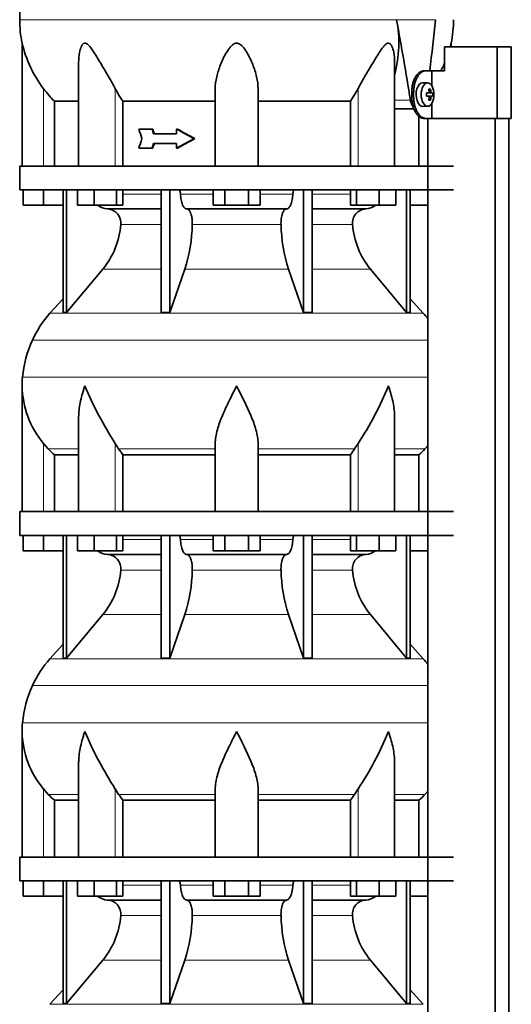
# Model space of a CAD drawing. Header units: millimetres. Extents: x 148 to 904, y -2845 to 2089.
# Tile 22 of 24: x 164 to 370, y 1138 to 1552. Entities that reach past the tile are written whole.
import ezdxf

# ---------------------------------------------------------------- set-up
doc = ezdxf.new("R2010")
doc.units = ezdxf.units.MM
for name, color, linetype in [('M5X8_UNI7687', 7, 'Continuous'), ('MID_134-13', 7, 'Continuous'), ('VSI134_DIFFUSORE', 7, 'Continuous'), ('VSI134_TERMINALE', 7, 'Continuous'), ('VSI134_TESTATA', 7, 'Continuous')]:
    doc.layers.add(name, color=color, linetype=linetype)

# ---------------------------------------------------------------- blocks, each defined once
blk = doc.blocks.new('SE')
at = {"layer": 'M5X8_UNI7687', "color": 7, "linetype": 'Continuous', "lineweight": 35}
for p, q in [((334.83, 1525.11), (332.74, 1525.18)), ((334.35, 1520.81), (335.15, 1520.9)), ((336.89, 1520.88), (334.67, 1520.72)), ((336, 1522.52), (335.33, 1521.98)), ((335.15, 1519.47), (334.35, 1519.56)), ((336.89, 1519.49), (334.67, 1519.65)), ((336, 1517.85), (335.33, 1518.39)), ((332.74, 1515.19), (334.83, 1515.25))]:
    blk.add_line(p, q, dxfattribs=at)
at = {"layer": 'M5X8_UNI7687', "color": 4, "linetype": 'Continuous', "lineweight": 9}
for p, q in [((334.35, 1520.81), (335.13, 1520.89)), ((336.45, 1520.89), (334.67, 1520.72)), ((335.39, 1521.32), (336.18, 1521.39)), ((335.13, 1519.47), (334.35, 1519.56)), ((334.67, 1519.65), (336.45, 1519.47)), ((336.18, 1518.98), (335.39, 1519.05))]:
    blk.add_line(p, q, dxfattribs=at)
at = {"layer": 'M5X8_UNI7687', "color": 7, "linetype": 'Continuous', "lineweight": 35}
blk.add_arc((327.65, 1520.18), 9.27, 355.7167, 4.2833, dxfattribs=at)
for centre, major_axis, ratio, start_param, end_param in [((332.69, 1520.18), (0, 5), 0.544639, 0, 3.159643), ((327.5, 1520.03), (9.97, 0.73), 0.047468, 0.695348, 0.809907), ((331.01, 1520.18), (0, -9.26), 0.361923, 1.49595, 1.645642), ((334.67, 1521.22), (-0.975, -0.099), 0.510424, 1.182652, 1.511361), ((329.34, 1517.12), (7.92, 4.79), 0.318449, 0.410036, 0.559729), ((327.58, 1520.18), (0, 10), 0.788011, 4.833518, 4.948078), ((327.41, 1520.18), (0, 10), 0.882948, 4.833518, 4.948078), ((327.5, 1520.03), (9.97, 0.73), 0.047468, 0.33853, 0.453089), ((334.67, 1519.15), (-0.975, 0.099), 0.510424, 4.771824, 5.100533), ((327.5, 1520.34), (9.97, -0.73), 0.047468, -0.809907, -0.695348), ((327.58, 1520.18), (0, -10), 0.788011, 1.335108, 1.449667), ((329.34, 1523.25), (7.92, -4.79), 0.318449, -0.559729, -0.410036), ((327.41, 1520.18), (0, -10), 0.882948, 1.335108, 1.449667), ((327.5, 1520.34), (9.97, -0.73), 0.047468, -0.453089, -0.33853)]:
    blk.add_ellipse(centre, major_axis=major_axis, ratio=ratio, start_param=start_param, end_param=end_param, dxfattribs=at)
blk.add_ellipse((334.78, 1520.18), major_axis=(0, -4.93), ratio=0.544639, dxfattribs=at)
for points in [[(335.13, 1520.89), (335.14, 1520.89), (335.17, 1520.9), (335.2, 1520.9), (335.22, 1520.92), (335.25, 1520.93), (335.28, 1520.95), (335.3, 1520.98), (335.32, 1521.01), (335.34, 1521.04), (335.36, 1521.08), (335.38, 1521.12), (335.39, 1521.16), (335.4, 1521.2), (335.4, 1521.25), (335.41, 1521.29), (335.41, 1521.34), (335.41, 1521.37), (335.4, 1521.39)], [(336.18, 1521.39), (336.18, 1521.37), (336.18, 1521.34), (336.19, 1521.29), (336.2, 1521.25), (336.21, 1521.2), (336.23, 1521.16), (336.24, 1521.12), (336.26, 1521.08), (336.28, 1521.04), (336.3, 1521.01), (336.32, 1520.98), (336.34, 1520.95), (336.36, 1520.93), (336.38, 1520.92), (336.4, 1520.9), (336.43, 1520.9), (336.44, 1520.89), (336.45, 1520.89)], [(335.4, 1518.98), (335.41, 1518.99), (335.41, 1519.03), (335.41, 1519.08), (335.4, 1519.12), (335.4, 1519.16), (335.39, 1519.21), (335.38, 1519.25), (335.36, 1519.29), (335.34, 1519.33), (335.32, 1519.36), (335.3, 1519.39), (335.28, 1519.42), (335.25, 1519.44), (335.22, 1519.45), (335.2, 1519.46), (335.17, 1519.47), (335.14, 1519.47), (335.13, 1519.47)], [(336.45, 1519.47), (336.44, 1519.47), (336.43, 1519.47), (336.4, 1519.46), (336.38, 1519.45), (336.36, 1519.44), (336.34, 1519.42), (336.32, 1519.39), (336.3, 1519.36), (336.28, 1519.33), (336.26, 1519.29), (336.24, 1519.25), (336.23, 1519.21), (336.21, 1519.16), (336.2, 1519.12), (336.19, 1519.08), (336.18, 1519.03), (336.18, 1518.99), (336.18, 1518.98)]]:
    blk.add_open_spline(points, degree=3, dxfattribs=at)
at = {"layer": 'MID_134-13', "color": 7, "linetype": 'Continuous', "lineweight": 35}
for p, q in [((334.88, 1510.18), (334.88, 1490.18)), ((334.95, 1510.18), (334.95, -391.32)), ((363.09, -391.32), (363.09, 1510.18)), ((368.89, -391.32), (368.89, 1510.18)), ((334.88, 1480.18), (334.88, 1345.18)), ((334.88, 1335.18), (334.88, 1200.18)), ((334.88, 1190.18), (334.88, 1055.18))]:
    blk.add_line(p, q, dxfattribs=at)
at = {"layer": 'VSI134_DIFFUSORE', "color": 7, "linetype": 'Continuous', "lineweight": 35}
for p, q in [((163.69, 1490.18), (345.69, 1490.18)), ((163.69, 1490.18), (163.69, 1480.18)), ((163.69, 1480.18), (345.69, 1480.18)), ((165.19, 1473.78), (165.19, 1480.18)), ((165.19, 1473.78), (165.19, 1480.18)), ((173.69, 1473.78), (173.69, 1480.18)), ((181.86, 1480.18), (181.86, 1428.73)), ((183.39, 1480.18), (183.39, 1428.73)), ((187.93, 1473.78), (187.93, 1480.18)), ((194.87, 1473.78), (194.87, 1480.18)), ((204.35, 1473.78), (204.35, 1480.18)), ((206.89, 1473.78), (206.89, 1480.18)), ((222.99, 1480.18), (222.99, 1428.73)), ((226.69, 1480.18), (226.69, 1428.73)), ((244.87, 1473.78), (244.87, 1480.18)), ((249.78, 1473.78), (249.78, 1480.18)), ((259.6, 1473.78), (259.6, 1480.18)), ((264.5, 1473.78), (264.5, 1480.18)), ((282.69, 1480.18), (282.69, 1428.73)), ((286.39, 1480.18), (286.39, 1428.73)), ((302.48, 1473.78), (302.48, 1480.18)), ((305.03, 1473.78), (305.03, 1480.18)), ((314.51, 1473.78), (314.51, 1480.18)), ((321.45, 1473.78), (321.45, 1480.18)), ((325.99, 1480.18), (325.99, 1428.73)), ((327.52, 1480.18), (327.52, 1428.73)), ((173.69, 1473.78), (165.19, 1473.78)), ((181.86, 1473.78), (173.69, 1473.78)), ((194.87, 1473.78), (187.93, 1473.78)), ((204.35, 1473.78), (194.87, 1473.78)), ((200.52, 1472.18), (222.99, 1472.18)), ((206.89, 1473.78), (204.35, 1473.78)), ((233.78, 1472.18), (275.6, 1472.18)), ((249.78, 1473.78), (244.87, 1473.78)), ((259.6, 1473.78), (249.78, 1473.78)), ((264.5, 1473.78), (259.6, 1473.78)), ((286.39, 1472.18), (308.86, 1472.18)), ((305.03, 1473.78), (302.48, 1473.78)), ((314.51, 1473.78), (305.03, 1473.78)), ((321.45, 1473.78), (314.51, 1473.78)), ((334.88, 1473.78), (327.52, 1473.78)), ((183.39, 1428.73), (198.55, 1446.94)), ((226.69, 1428.73), (232.97, 1446.94)), ((276.41, 1446.94), (282.69, 1428.73)), ((310.83, 1446.94), (325.99, 1428.73)), ((181.86, 1434.5), (176.39, 1428.43)), ((332.99, 1428.43), (327.52, 1434.5)), ((181.86, 1428.73), (183.39, 1428.73)), ((222.99, 1428.73), (226.69, 1428.73)), ((282.69, 1428.73), (286.39, 1428.73)), ((325.99, 1428.73), (327.52, 1428.73)), ((164.69, 1397.92), (164.69, 1345.18)), ((188.41, 1384.54), (188.41, 1345.18)), ((320.97, 1345.18), (320.97, 1384.54)), ((175.7, 1371.48), (173.69, 1373.78)), ((205.2, 1371.48), (203.78, 1373.78)), ((245.69, 1345.18), (245.69, 1373.78)), ((263.69, 1345.18), (263.69, 1373.78)), ((305.6, 1373.78), (304.18, 1371.48)), ((334.88, 1372.86), (333.68, 1371.48)), ((178.22, 1369.04), (188.41, 1369.04)), ((178.22, 1345.18), (178.22, 1369.04)), ((206.98, 1369.04), (245.69, 1369.04)), ((206.98, 1345.18), (206.98, 1369.04)), ((263.69, 1369.04), (302.4, 1369.04)), ((302.4, 1369.04), (302.4, 1345.18)), ((320.97, 1369.04), (331.16, 1369.04)), ((331.16, 1369.04), (331.16, 1345.18)), ((163.69, 1345.18), (345.69, 1345.18)), ((163.69, 1345.18), (163.69, 1335.18)), ((163.69, 1335.18), (345.69, 1335.18)), ((165.19, 1328.78), (165.19, 1335.18)), ((165.19, 1328.78), (165.19, 1335.18)), ((173.69, 1328.78), (173.69, 1335.18)), ((181.86, 1335.18), (181.86, 1283.73)), ((183.39, 1335.18), (183.39, 1283.73)), ((187.93, 1328.78), (187.93, 1335.18)), ((194.87, 1328.78), (194.87, 1335.18)), ((204.35, 1328.78), (204.35, 1335.18)), ((206.89, 1328.78), (206.89, 1335.18)), ((222.99, 1335.18), (222.99, 1283.73)), ((226.69, 1335.18), (226.69, 1283.73)), ((244.87, 1328.78), (244.87, 1335.18)), ((249.78, 1328.78), (249.78, 1335.18)), ((259.6, 1328.78), (259.6, 1335.18)), ((264.5, 1328.78), (264.5, 1335.18)), ((282.69, 1335.18), (282.69, 1283.73)), ((286.39, 1335.18), (286.39, 1283.73)), ((302.48, 1328.78), (302.48, 1335.18)), ((305.03, 1328.78), (305.03, 1335.18)), ((314.51, 1328.78), (314.51, 1335.18)), ((321.45, 1328.78), (321.45, 1335.18)), ((325.99, 1335.18), (325.99, 1283.73)), ((327.52, 1335.18), (327.52, 1283.73)), ((173.69, 1328.78), (165.19, 1328.78)), ((181.86, 1328.78), (173.69, 1328.78)), ((194.87, 1328.78), (187.93, 1328.78)), ((204.35, 1328.78), (194.87, 1328.78)), ((200.52, 1327.18), (222.99, 1327.18)), ((206.89, 1328.78), (204.35, 1328.78)), ((233.78, 1327.18), (275.6, 1327.18)), ((249.78, 1328.78), (244.87, 1328.78)), ((259.6, 1328.78), (249.78, 1328.78)), ((264.5, 1328.78), (259.6, 1328.78)), ((286.39, 1327.18), (308.86, 1327.18)), ((305.03, 1328.78), (302.48, 1328.78)), ((314.51, 1328.78), (305.03, 1328.78)), ((321.45, 1328.78), (314.51, 1328.78)), ((334.88, 1328.78), (327.52, 1328.78)), ((183.39, 1283.73), (198.55, 1301.94)), ((226.69, 1283.73), (232.97, 1301.94)), ((276.41, 1301.94), (282.69, 1283.73)), ((310.83, 1301.94), (325.99, 1283.73)), ((181.86, 1289.5), (176.39, 1283.43)), ((332.99, 1283.43), (327.52, 1289.5)), ((181.86, 1283.73), (183.39, 1283.73)), ((222.99, 1283.73), (226.69, 1283.73)), ((282.69, 1283.73), (286.39, 1283.73)), ((325.99, 1283.73), (327.52, 1283.73)), ((164.69, 1252.92), (164.69, 1200.18)), ((188.41, 1239.54), (188.41, 1200.18)), ((320.97, 1200.18), (320.97, 1239.54)), ((175.7, 1226.48), (173.69, 1228.78)), ((205.2, 1226.48), (203.78, 1228.78)), ((245.69, 1200.18), (245.69, 1228.78)), ((263.69, 1200.18), (263.69, 1228.78)), ((305.6, 1228.78), (304.18, 1226.48)), ((334.88, 1227.86), (333.68, 1226.48)), ((178.22, 1224.04), (188.41, 1224.04)), ((178.22, 1200.18), (178.22, 1224.04)), ((206.98, 1224.04), (245.69, 1224.04)), ((206.98, 1200.18), (206.98, 1224.04)), ((263.69, 1224.04), (302.4, 1224.04)), ((302.4, 1224.04), (302.4, 1200.18)), ((320.97, 1224.04), (331.16, 1224.04)), ((331.16, 1224.04), (331.16, 1200.18)), ((163.69, 1200.18), (345.69, 1200.18)), ((163.69, 1200.18), (163.69, 1190.18)), ((163.69, 1190.18), (345.69, 1190.18)), ((165.19, 1183.78), (165.19, 1190.18)), ((165.19, 1183.78), (165.19, 1190.18)), ((173.69, 1183.78), (173.69, 1190.18)), ((181.86, 1190.18), (181.86, 1138.73)), ((183.39, 1190.18), (183.39, 1138.73)), ((187.93, 1183.78), (187.93, 1190.18)), ((194.87, 1183.78), (194.87, 1190.18)), ((204.35, 1183.78), (204.35, 1190.18)), ((206.89, 1183.78), (206.89, 1190.18)), ((222.99, 1190.18), (222.99, 1138.73)), ((226.69, 1190.18), (226.69, 1138.73)), ((244.87, 1183.78), (244.87, 1190.18)), ((249.78, 1183.78), (249.78, 1190.18)), ((259.6, 1183.78), (259.6, 1190.18)), ((264.5, 1183.78), (264.5, 1190.18)), ((282.69, 1190.18), (282.69, 1138.73)), ((286.39, 1190.18), (286.39, 1138.73)), ((302.48, 1183.78), (302.48, 1190.18)), ((305.03, 1183.78), (305.03, 1190.18)), ((314.51, 1183.78), (314.51, 1190.18)), ((321.45, 1183.78), (321.45, 1190.18)), ((325.99, 1190.18), (325.99, 1138.73)), ((327.52, 1190.18), (327.52, 1138.73)), ((173.69, 1183.78), (165.19, 1183.78)), ((181.86, 1183.78), (173.69, 1183.78)), ((194.87, 1183.78), (187.93, 1183.78)), ((204.35, 1183.78), (194.87, 1183.78)), ((200.52, 1182.18), (222.99, 1182.18)), ((206.89, 1183.78), (204.35, 1183.78)), ((233.78, 1182.18), (275.6, 1182.18)), ((249.78, 1183.78), (244.87, 1183.78)), ((259.6, 1183.78), (249.78, 1183.78)), ((264.5, 1183.78), (259.6, 1183.78)), ((286.39, 1182.18), (308.86, 1182.18)), ((305.03, 1183.78), (302.48, 1183.78)), ((314.51, 1183.78), (305.03, 1183.78)), ((321.45, 1183.78), (314.51, 1183.78)), ((334.88, 1183.78), (327.52, 1183.78)), ((183.39, 1138.73), (198.55, 1156.94)), ((226.69, 1138.73), (232.97, 1156.94)), ((276.41, 1156.94), (282.69, 1138.73)), ((310.83, 1156.94), (325.99, 1138.73)), ((181.86, 1144.5), (176.39, 1138.43)), ((332.99, 1138.43), (327.52, 1144.5)), ((181.86, 1138.73), (183.39, 1138.73)), ((222.99, 1138.73), (226.69, 1138.73)), ((282.69, 1138.73), (286.39, 1138.73)), ((325.99, 1138.73), (327.52, 1138.73))]:
    blk.add_line(p, q, dxfattribs=at)
at = {"layer": 'VSI134_DIFFUSORE', "color": 4, "linetype": 'Continuous', "lineweight": 9}
for p, q in [((206.89, 1478.41), (222.99, 1478.41)), ((231.12, 1478.41), (244.87, 1478.41)), ((264.5, 1478.41), (278.26, 1478.41)), ((286.39, 1478.41), (302.48, 1478.41)), ((222.99, 1465.64), (206.06, 1465.64)), ((273.3, 1465.64), (236.08, 1465.64)), ((303.32, 1465.64), (286.39, 1465.64)), ((198.55, 1446.94), (222.99, 1446.94)), ((232.97, 1446.94), (276.41, 1446.94)), ((286.39, 1446.94), (310.83, 1446.94)), ((176.39, 1428.43), (332.99, 1428.43)), ((169.02, 1417.17), (334.88, 1417.17)), ((164.86, 1401.54), (334.88, 1401.54)), ((173.69, 1345.18), (173.69, 1373.78)), ((203.78, 1345.18), (203.78, 1373.78)), ((305.6, 1345.18), (305.6, 1373.78)), ((175.7, 1371.48), (188.41, 1371.48)), ((205.2, 1371.48), (245.69, 1371.48)), ((263.69, 1371.48), (304.18, 1371.48)), ((320.97, 1371.48), (333.68, 1371.48)), ((206.89, 1333.41), (222.99, 1333.41)), ((231.12, 1333.41), (244.87, 1333.41)), ((264.5, 1333.41), (278.26, 1333.41)), ((286.39, 1333.41), (302.48, 1333.41)), ((222.99, 1320.64), (206.06, 1320.64)), ((273.3, 1320.64), (236.08, 1320.64)), ((303.32, 1320.64), (286.39, 1320.64)), ((198.55, 1301.94), (222.99, 1301.94)), ((232.97, 1301.94), (276.41, 1301.94)), ((286.39, 1301.94), (310.83, 1301.94)), ((176.39, 1283.43), (332.99, 1283.43)), ((169.02, 1272.17), (334.88, 1272.17)), ((164.86, 1256.54), (334.88, 1256.54)), ((173.69, 1200.18), (173.69, 1228.78)), ((203.78, 1200.18), (203.78, 1228.78)), ((305.6, 1200.18), (305.6, 1228.78)), ((175.7, 1226.48), (188.41, 1226.48)), ((205.2, 1226.48), (245.69, 1226.48)), ((263.69, 1226.48), (304.18, 1226.48)), ((320.97, 1226.48), (333.68, 1226.48)), ((206.89, 1188.41), (222.99, 1188.41)), ((231.12, 1188.41), (244.87, 1188.41)), ((264.5, 1188.41), (278.26, 1188.41)), ((286.39, 1188.41), (302.48, 1188.41)), ((222.99, 1175.64), (206.06, 1175.64)), ((273.3, 1175.64), (236.08, 1175.64)), ((303.32, 1175.64), (286.39, 1175.64)), ((198.55, 1156.94), (222.99, 1156.94)), ((232.97, 1156.94), (276.41, 1156.94)), ((286.39, 1156.94), (310.83, 1156.94)), ((176.39, 1138.43), (332.99, 1138.43))]:
    blk.add_line(p, q, dxfattribs=at)
at = {"layer": 'VSI134_DIFFUSORE', "color": 7, "linetype": 'Continuous', "lineweight": 35}
for centre, radius, start, end in [((200.75, 1478.86), 6.68, 230.2819, 268.0094), ((200.23, 1466.32), 5.87, 353.3223, 87.2173), ((309.13, 1466.34), 5.85, 92.5772, 186.8833), ((308.62, 1478.87), 6.69, 272.0607, 309.722), ((172.76, 1468.16), 33.4, 320.5472, 355.6594), ((171.12, 1466.84), 64.97, 342.1602, 358.9354), ((339.77, 1467.09), 66.48, 181.2569, 197.6475), ((336.73, 1468.21), 33.51, 184.3996, 219.3938), ((209.09, 1398.98), 44, 138, 155.5912), ((300.29, 1398.98), 44, 38.1684, 42), ((213.64, 1396.92), 49, 155.5912, 174.5826), ((203.19, 1397.91), 38.5, 174.5826, 180.0016), ((203.34, 1398.58), 38.66, 180.9959, 219.9106), ((329.39, 1455.45), 149.83, 202.585, 213.0327), ((192.33, 1448.94), 135.94, 326.4322, 337.9502), ((238.34, 1393.72), 39.91, 213.8601, 218.2043), ((271.07, 1393.7), 39.88, 321.7938, 326.1418), ((200.75, 1333.86), 6.68, 230.2819, 268.0094), ((200.23, 1321.32), 5.87, 353.3223, 87.2173), ((309.13, 1321.34), 5.85, 92.5772, 186.8833), ((308.62, 1333.87), 6.69, 272.0607, 309.722), ((172.76, 1323.16), 33.4, 320.5472, 355.6594), ((171.12, 1321.84), 64.97, 342.1602, 358.9354), ((339.77, 1322.09), 66.48, 181.2569, 197.6475), ((336.73, 1323.21), 33.51, 184.3996, 219.3938), ((209.09, 1253.98), 44, 138, 155.5912), ((300.29, 1253.98), 44, 38.1684, 42), ((213.64, 1251.92), 49, 155.5912, 174.5826), ((203.19, 1252.91), 38.5, 174.5826, 180.0016), ((203.34, 1253.58), 38.66, 180.9959, 219.9106), ((329.39, 1310.45), 149.83, 202.585, 213.0327), ((192.33, 1303.94), 135.94, 326.4322, 337.9502), ((238.34, 1248.72), 39.91, 213.8601, 218.2043), ((271.07, 1248.7), 39.88, 321.7938, 326.1418), ((200.75, 1188.86), 6.68, 230.2819, 268.0094), ((200.23, 1176.32), 5.87, 353.3223, 87.2173), ((309.13, 1176.34), 5.85, 92.5772, 186.8833), ((308.62, 1188.87), 6.69, 272.0607, 309.722), ((172.76, 1178.16), 33.4, 320.5472, 355.6594), ((171.12, 1176.84), 64.97, 342.1602, 358.9354), ((339.77, 1177.09), 66.48, 181.2569, 197.6475), ((336.73, 1178.21), 33.51, 184.3996, 219.3938)]:
    blk.add_arc(centre, radius, start, end, dxfattribs=at)
for points, knots in [([(230.36, 1480.18), (230.4, 1480.18), (230.45, 1480.17), (230.54, 1480.13), (230.59, 1480.1), (230.72, 1479.97), (230.8, 1479.84), (230.94, 1479.51), (230.99, 1479.32), (231.08, 1478.89), (231.11, 1478.65), (231.12, 1478.41)], [0, 0, 0, 0, 0.125, 0.125, 0.25, 0.25, 0.5, 0.5, 0.75, 0.75, 1, 1, 1, 1]), ([(278.26, 1478.41), (278.27, 1478.65), (278.3, 1478.88), (278.36, 1479.21), (278.39, 1479.31), (278.45, 1479.5), (278.48, 1479.59), (278.55, 1479.76), (278.59, 1479.83), (278.66, 1479.95), (278.71, 1480.01), (278.79, 1480.1), (278.84, 1480.13), (278.93, 1480.17), (278.98, 1480.18), (279.02, 1480.18)], [0, 0, 0, 0, 0.25, 0.25, 0.375, 0.375, 0.5, 0.5, 0.625, 0.625, 0.75, 0.75, 0.875, 0.875, 1, 1, 1, 1]), ([(233.78, 1472.18), (233.62, 1472.18), (233.46, 1472.22), (233.22, 1472.34), (233.14, 1472.39), (232.98, 1472.5), (232.9, 1472.57), (232.67, 1472.79), (232.53, 1472.98), (232.25, 1473.43), (232.12, 1473.68), (231.87, 1474.24), (231.76, 1474.56), (231.56, 1475.23), (231.47, 1475.59), (231.33, 1476.34), (231.26, 1476.74), (231.17, 1477.56), (231.14, 1477.98), (231.12, 1478.41)], [0, 0, 0, 0, 0.125, 0.125, 0.1875, 0.1875, 0.25, 0.25, 0.375, 0.375, 0.5, 0.5, 0.625, 0.625, 0.75, 0.75, 0.875, 0.875, 1, 1, 1, 1]), ([(278.26, 1478.41), (278.24, 1477.98), (278.21, 1477.56), (278.14, 1476.95), (278.11, 1476.75), (278.05, 1476.36), (278.02, 1476.16), (277.91, 1475.59), (277.82, 1475.24), (277.67, 1474.73), (277.62, 1474.57), (277.5, 1474.26), (277.45, 1474.11), (277.26, 1473.68), (277.13, 1473.43), (276.86, 1472.99), (276.71, 1472.8), (276.4, 1472.49), (276.25, 1472.38), (275.93, 1472.22), (275.76, 1472.18), (275.6, 1472.18)], [0, 0, 0, 0, 0.125, 0.125, 0.1875, 0.1875, 0.25, 0.25, 0.375, 0.375, 0.4375, 0.4375, 0.5, 0.5, 0.625, 0.625, 0.75, 0.75, 0.875, 0.875, 1, 1, 1, 1]), ([(233.78, 1472.18), (233.86, 1472.18), (233.94, 1472.17), (234.1, 1472.13), (234.18, 1472.1), (234.41, 1471.97), (234.56, 1471.84), (234.86, 1471.51), (234.99, 1471.3), (235.19, 1470.94), (235.25, 1470.81), (235.37, 1470.53), (235.43, 1470.38), (235.59, 1469.93), (235.68, 1469.59), (235.81, 1469.06), (235.84, 1468.87), (235.91, 1468.49), (235.94, 1468.3), (236.02, 1467.71), (236.05, 1467.3), (236.09, 1466.47), (236.09, 1466.05), (236.08, 1465.64)], [0, 0, 0, 0, 0.0625, 0.0625, 0.125, 0.125, 0.25, 0.25, 0.375, 0.375, 0.4375, 0.4375, 0.5, 0.5, 0.625, 0.625, 0.6875, 0.6875, 0.75, 0.75, 0.875, 0.875, 1, 1, 1, 1]), ([(273.3, 1465.64), (273.29, 1466.05), (273.29, 1466.47), (273.32, 1467.09), (273.33, 1467.29), (273.37, 1467.7), (273.39, 1467.9), (273.47, 1468.49), (273.53, 1468.87), (273.65, 1469.41), (273.7, 1469.58), (273.79, 1469.92), (273.9, 1470.24), (274.01, 1470.53), (274.13, 1470.81), (274.19, 1470.94), (274.39, 1471.3), (274.52, 1471.51), (274.82, 1471.84), (274.97, 1471.97), (275.28, 1472.14), (275.44, 1472.18), (275.6, 1472.18)], [0, 0, 0, 0, 0.125, 0.125, 0.1875, 0.1875, 0.25, 0.25, 0.375, 0.375, 0.4375, 0.4375, 0.5, 0.5625, 0.5625, 0.625, 0.625, 0.75, 0.75, 0.875, 0.875, 1, 1, 1, 1]), ([(191.05, 1397.91), (190.96, 1397.65), (190.86, 1397.39), (190.68, 1396.87), (190.6, 1396.6), (190.34, 1395.82), (190.18, 1395.3), (189.72, 1393.74), (189.46, 1392.71), (189.01, 1390.63), (188.82, 1389.59), (188.55, 1387.54), (188.47, 1386.52), (188.42, 1385.18), (188.41, 1384.86), (188.41, 1384.53)], [0, 0, 0, 0, 0.03125, 0.03125, 0.0625, 0.0625, 0.125, 0.125, 0.25, 0.25, 0.375, 0.375, 0.5, 0.5, 0.5400162, 0.5400162, 0.5400162, 0.5400162]), ([(254.69, 1397.91), (254.56, 1397.65), (254.42, 1397.39), (254.16, 1396.87), (254.03, 1396.6), (253.63, 1395.82), (253.36, 1395.3), (252.58, 1393.74), (252.06, 1392.71), (251.05, 1390.63), (250.55, 1389.59), (249.61, 1387.54), (249.15, 1386.52), (248.31, 1384.49), (247.91, 1383.49), (247.37, 1381.98), (247.2, 1381.48), (246.88, 1380.48), (246.73, 1379.98), (246.31, 1378.5), (246.09, 1377.53), (245.78, 1375.63), (245.69, 1374.7), (245.69, 1373.78)], [0, 0, 0, 0, 0.03125, 0.03125, 0.0625, 0.0625, 0.125, 0.125, 0.25, 0.25, 0.375, 0.375, 0.5, 0.5, 0.625, 0.625, 0.6875, 0.6875, 0.75, 0.75, 0.875, 0.875, 1, 1, 1, 1]), ([(263.69, 1373.78), (263.69, 1375.61), (263.34, 1377.51), (262.24, 1381.46), (261.5, 1383.48), (258.96, 1389.55), (256.8, 1393.76), (254.69, 1397.91)], [0, 0, 0, 0, 0.25, 0.25, 0.5, 0.5, 1, 1, 1, 1]), ([(320.97, 1384.53), (320.97, 1384.87), (320.96, 1385.21), (320.87, 1387.6), (320.59, 1389.64), (319.92, 1392.72), (319.65, 1393.75), (319.2, 1395.31), (319.04, 1395.82), (318.78, 1396.6), (318.65, 1397), (318.52, 1397.39), (318.42, 1397.65), (318.38, 1397.78), (318.33, 1397.91)], [0.4588627, 0.4588627, 0.4588627, 0.4588627, 0.5, 0.5, 0.75, 0.75, 0.875, 0.875, 0.9375, 0.9375, 0.96875, 0.984375, 0.984375, 1, 1, 1, 1]), ([(230.36, 1335.18), (230.4, 1335.18), (230.45, 1335.17), (230.54, 1335.13), (230.59, 1335.1), (230.72, 1334.97), (230.8, 1334.84), (230.94, 1334.51), (230.99, 1334.32), (231.08, 1333.89), (231.11, 1333.65), (231.12, 1333.41)], [0, 0, 0, 0, 0.125, 0.125, 0.25, 0.25, 0.5, 0.5, 0.75, 0.75, 1, 1, 1, 1]), ([(278.26, 1333.41), (278.27, 1333.65), (278.3, 1333.88), (278.36, 1334.21), (278.39, 1334.31), (278.45, 1334.5), (278.48, 1334.59), (278.55, 1334.76), (278.59, 1334.83), (278.66, 1334.95), (278.71, 1335.01), (278.79, 1335.1), (278.84, 1335.13), (278.93, 1335.17), (278.98, 1335.18), (279.02, 1335.18)], [0, 0, 0, 0, 0.25, 0.25, 0.375, 0.375, 0.5, 0.5, 0.625, 0.625, 0.75, 0.75, 0.875, 0.875, 1, 1, 1, 1]), ([(233.78, 1327.18), (233.62, 1327.18), (233.46, 1327.22), (233.22, 1327.34), (233.14, 1327.39), (232.98, 1327.5), (232.9, 1327.57), (232.67, 1327.79), (232.53, 1327.98), (232.25, 1328.43), (232.12, 1328.68), (231.87, 1329.24), (231.76, 1329.56), (231.56, 1330.23), (231.47, 1330.59), (231.33, 1331.34), (231.26, 1331.74), (231.17, 1332.56), (231.14, 1332.98), (231.12, 1333.41)], [0, 0, 0, 0, 0.125, 0.125, 0.1875, 0.1875, 0.25, 0.25, 0.375, 0.375, 0.5, 0.5, 0.625, 0.625, 0.75, 0.75, 0.875, 0.875, 1, 1, 1, 1]), ([(278.26, 1333.41), (278.24, 1332.98), (278.21, 1332.56), (278.14, 1331.95), (278.11, 1331.75), (278.05, 1331.36), (278.02, 1331.16), (277.91, 1330.59), (277.82, 1330.24), (277.67, 1329.73), (277.62, 1329.57), (277.5, 1329.26), (277.45, 1329.11), (277.26, 1328.68), (277.13, 1328.43), (276.86, 1327.99), (276.71, 1327.8), (276.4, 1327.49), (276.25, 1327.38), (275.93, 1327.22), (275.76, 1327.18), (275.6, 1327.18)], [0, 0, 0, 0, 0.125, 0.125, 0.1875, 0.1875, 0.25, 0.25, 0.375, 0.375, 0.4375, 0.4375, 0.5, 0.5, 0.625, 0.625, 0.75, 0.75, 0.875, 0.875, 1, 1, 1, 1]), ([(233.78, 1327.18), (233.86, 1327.18), (233.94, 1327.17), (234.1, 1327.13), (234.18, 1327.1), (234.41, 1326.97), (234.56, 1326.84), (234.86, 1326.51), (234.99, 1326.3), (235.19, 1325.94), (235.25, 1325.81), (235.37, 1325.53), (235.43, 1325.38), (235.59, 1324.93), (235.68, 1324.59), (235.81, 1324.06), (235.84, 1323.87), (235.91, 1323.49), (235.94, 1323.3), (236.02, 1322.71), (236.05, 1322.3), (236.09, 1321.47), (236.09, 1321.05), (236.08, 1320.64)], [0, 0, 0, 0, 0.0625, 0.0625, 0.125, 0.125, 0.25, 0.25, 0.375, 0.375, 0.4375, 0.4375, 0.5, 0.5, 0.625, 0.625, 0.6875, 0.6875, 0.75, 0.75, 0.875, 0.875, 1, 1, 1, 1]), ([(273.3, 1320.64), (273.29, 1321.05), (273.29, 1321.47), (273.32, 1322.09), (273.33, 1322.29), (273.37, 1322.7), (273.39, 1322.9), (273.47, 1323.49), (273.53, 1323.87), (273.65, 1324.41), (273.7, 1324.58), (273.79, 1324.92), (273.9, 1325.24), (274.01, 1325.53), (274.13, 1325.81), (274.19, 1325.94), (274.39, 1326.3), (274.52, 1326.51), (274.82, 1326.84), (274.97, 1326.97), (275.28, 1327.14), (275.44, 1327.18), (275.6, 1327.18)], [0, 0, 0, 0, 0.125, 0.125, 0.1875, 0.1875, 0.25, 0.25, 0.375, 0.375, 0.4375, 0.4375, 0.5, 0.5625, 0.5625, 0.625, 0.625, 0.75, 0.75, 0.875, 0.875, 1, 1, 1, 1]), ([(191.05, 1252.91), (190.96, 1252.65), (190.86, 1252.39), (190.68, 1251.87), (190.6, 1251.6), (190.34, 1250.82), (190.18, 1250.3), (189.72, 1248.74), (189.46, 1247.71), (189.01, 1245.63), (188.82, 1244.59), (188.55, 1242.54), (188.47, 1241.52), (188.42, 1240.18), (188.41, 1239.86), (188.41, 1239.53)], [0, 0, 0, 0, 0.03125, 0.03125, 0.0625, 0.0625, 0.125, 0.125, 0.25, 0.25, 0.375, 0.375, 0.5, 0.5, 0.5400162, 0.5400162, 0.5400162, 0.5400162]), ([(254.69, 1252.91), (254.56, 1252.65), (254.42, 1252.39), (254.16, 1251.87), (254.03, 1251.6), (253.63, 1250.82), (253.36, 1250.3), (252.58, 1248.74), (252.06, 1247.71), (251.05, 1245.63), (250.55, 1244.59), (249.61, 1242.54), (249.15, 1241.52), (248.31, 1239.49), (247.91, 1238.49), (247.37, 1236.98), (247.2, 1236.48), (246.88, 1235.48), (246.73, 1234.98), (246.31, 1233.5), (246.09, 1232.53), (245.78, 1230.63), (245.69, 1229.7), (245.69, 1228.78)], [0, 0, 0, 0, 0.03125, 0.03125, 0.0625, 0.0625, 0.125, 0.125, 0.25, 0.25, 0.375, 0.375, 0.5, 0.5, 0.625, 0.625, 0.6875, 0.6875, 0.75, 0.75, 0.875, 0.875, 1, 1, 1, 1]), ([(263.69, 1228.78), (263.69, 1230.61), (263.34, 1232.51), (262.24, 1236.46), (261.5, 1238.48), (258.96, 1244.55), (256.8, 1248.76), (254.69, 1252.91)], [0, 0, 0, 0, 0.25, 0.25, 0.5, 0.5, 1, 1, 1, 1]), ([(320.97, 1239.53), (320.97, 1239.87), (320.96, 1240.21), (320.87, 1242.6), (320.59, 1244.64), (319.92, 1247.72), (319.65, 1248.75), (319.2, 1250.31), (319.04, 1250.82), (318.78, 1251.6), (318.65, 1252), (318.52, 1252.39), (318.42, 1252.65), (318.38, 1252.78), (318.33, 1252.91)], [0.4588627, 0.4588627, 0.4588627, 0.4588627, 0.5, 0.5, 0.75, 0.75, 0.875, 0.875, 0.9375, 0.9375, 0.96875, 0.984375, 0.984375, 1, 1, 1, 1]), ([(230.36, 1190.18), (230.4, 1190.18), (230.45, 1190.17), (230.54, 1190.13), (230.59, 1190.1), (230.72, 1189.97), (230.8, 1189.84), (230.94, 1189.51), (230.99, 1189.32), (231.08, 1188.89), (231.11, 1188.65), (231.12, 1188.41)], [0, 0, 0, 0, 0.125, 0.125, 0.25, 0.25, 0.5, 0.5, 0.75, 0.75, 1, 1, 1, 1]), ([(278.26, 1188.41), (278.27, 1188.65), (278.3, 1188.88), (278.36, 1189.21), (278.39, 1189.31), (278.45, 1189.5), (278.48, 1189.59), (278.55, 1189.76), (278.59, 1189.83), (278.66, 1189.95), (278.71, 1190.01), (278.79, 1190.1), (278.84, 1190.13), (278.93, 1190.17), (278.98, 1190.18), (279.02, 1190.18)], [0, 0, 0, 0, 0.25, 0.25, 0.375, 0.375, 0.5, 0.5, 0.625, 0.625, 0.75, 0.75, 0.875, 0.875, 1, 1, 1, 1]), ([(233.78, 1182.18), (233.62, 1182.18), (233.46, 1182.22), (233.22, 1182.34), (233.14, 1182.39), (232.98, 1182.5), (232.9, 1182.57), (232.67, 1182.79), (232.53, 1182.98), (232.25, 1183.43), (232.12, 1183.68), (231.87, 1184.24), (231.76, 1184.56), (231.56, 1185.23), (231.47, 1185.59), (231.33, 1186.34), (231.26, 1186.74), (231.17, 1187.56), (231.14, 1187.98), (231.12, 1188.41)], [0, 0, 0, 0, 0.125, 0.125, 0.1875, 0.1875, 0.25, 0.25, 0.375, 0.375, 0.5, 0.5, 0.625, 0.625, 0.75, 0.75, 0.875, 0.875, 1, 1, 1, 1]), ([(278.26, 1188.41), (278.24, 1187.98), (278.21, 1187.56), (278.14, 1186.95), (278.11, 1186.75), (278.05, 1186.36), (278.02, 1186.16), (277.91, 1185.59), (277.82, 1185.24), (277.67, 1184.73), (277.62, 1184.57), (277.5, 1184.26), (277.45, 1184.11), (277.26, 1183.68), (277.13, 1183.43), (276.86, 1182.99), (276.71, 1182.8), (276.4, 1182.49), (276.25, 1182.38), (275.93, 1182.22), (275.76, 1182.18), (275.6, 1182.18)], [0, 0, 0, 0, 0.125, 0.125, 0.1875, 0.1875, 0.25, 0.25, 0.375, 0.375, 0.4375, 0.4375, 0.5, 0.5, 0.625, 0.625, 0.75, 0.75, 0.875, 0.875, 1, 1, 1, 1]), ([(233.78, 1182.18), (233.86, 1182.18), (233.94, 1182.17), (234.1, 1182.13), (234.18, 1182.1), (234.41, 1181.97), (234.56, 1181.84), (234.86, 1181.51), (234.99, 1181.3), (235.19, 1180.94), (235.25, 1180.81), (235.37, 1180.53), (235.43, 1180.38), (235.59, 1179.93), (235.68, 1179.59), (235.81, 1179.06), (235.84, 1178.87), (235.91, 1178.49), (235.94, 1178.3), (236.02, 1177.71), (236.05, 1177.3), (236.09, 1176.47), (236.09, 1176.05), (236.08, 1175.64)], [0, 0, 0, 0, 0.0625, 0.0625, 0.125, 0.125, 0.25, 0.25, 0.375, 0.375, 0.4375, 0.4375, 0.5, 0.5, 0.625, 0.625, 0.6875, 0.6875, 0.75, 0.75, 0.875, 0.875, 1, 1, 1, 1]), ([(273.3, 1175.64), (273.29, 1176.05), (273.29, 1176.47), (273.32, 1177.09), (273.33, 1177.29), (273.37, 1177.7), (273.39, 1177.9), (273.47, 1178.49), (273.53, 1178.87), (273.65, 1179.41), (273.7, 1179.58), (273.79, 1179.92), (273.9, 1180.24), (274.01, 1180.53), (274.13, 1180.81), (274.19, 1180.94), (274.39, 1181.3), (274.52, 1181.51), (274.82, 1181.84), (274.97, 1181.97), (275.28, 1182.14), (275.44, 1182.18), (275.6, 1182.18)], [0, 0, 0, 0, 0.125, 0.125, 0.1875, 0.1875, 0.25, 0.25, 0.375, 0.375, 0.4375, 0.4375, 0.5, 0.5625, 0.5625, 0.625, 0.625, 0.75, 0.75, 0.875, 0.875, 1, 1, 1, 1])]:
    blk.add_open_spline(points, degree=3, knots=knots, dxfattribs=at)
for points in [[(178.22, 1369.04), (177.35, 1369.82), (176.51, 1370.64), (175.7, 1371.48)], [(333.68, 1371.48), (332.87, 1370.64), (332.03, 1369.82), (331.16, 1369.04)], [(178.22, 1224.04), (177.35, 1224.82), (176.51, 1225.64), (175.7, 1226.48)], [(333.68, 1226.48), (332.87, 1225.64), (332.03, 1224.82), (331.16, 1224.04)]]:
    blk.add_open_spline(points, degree=3, dxfattribs=at)
at = {"layer": 'VSI134_TERMINALE', "color": 7, "linetype": 'Continuous', "lineweight": 35}
for p, q in [((363.97, 1540.18), (341.88, 1540.18)), ((341.88, 1540.18), (341.88, 1530.18)), ((369.89, 1540.18), (363.97, 1540.18)), ((363.97, 1510.18), (363.97, 1540.18)), ((369.89, 1510.18), (369.89, 1540.18)), ((333.21, 1530.18), (334.01, 1530.18)), ((334.01, 1530.18), (336.57, 1530.18)), ((336.57, 1530.18), (341.88, 1530.18)), ((336.57, 1523.86), (336.57, 1530.18)), ((328.14, 1519.18), (328.14, 1521.18)), ((328.94, 1519.18), (328.94, 1521.18)), ((336.57, 1510.18), (336.57, 1516.51)), ((334.01, 1510.18), (333.21, 1510.18)), ((334.01, 1510.18), (336.57, 1510.18)), ((363.97, 1510.18), (336.57, 1510.18)), ((369.89, 1510.18), (363.97, 1510.18))]:
    blk.add_line(p, q, dxfattribs=at)
at = {"layer": 'VSI134_TERMINALE', "color": 4, "linetype": 'Continuous', "lineweight": 9}
for p, q in [((328.14, 1521.18), (328.94, 1521.18)), ((328.94, 1519.18), (328.14, 1519.18))]:
    blk.add_line(p, q, dxfattribs=at)
at = {"layer": 'VSI134_TERMINALE', "color": 7, "linetype": 'Continuous', "lineweight": 35}
for points in [[(328.14, 1521.18), (328.14, 1521.78), (328.18, 1522.36), (328.28, 1523.23), (328.32, 1523.51), (328.42, 1524.08), (328.48, 1524.36), (328.69, 1525.18), (328.85, 1525.69), (329.24, 1526.67), (329.46, 1527.14), (329.94, 1527.97), (330.2, 1528.34), (330.62, 1528.83), (330.76, 1528.98), (331.05, 1529.26), (331.35, 1529.51), (331.65, 1529.71), (331.96, 1529.88), (332.12, 1529.95), (332.59, 1530.13), (332.9, 1530.18), (333.21, 1530.18)], [(334.01, 1530.18), (333.7, 1530.18), (333.39, 1530.13), (332.93, 1529.96), (332.77, 1529.89), (332.46, 1529.71), (332.31, 1529.61), (331.85, 1529.28), (331.56, 1529), (331.01, 1528.35), (330.74, 1527.97), (330.26, 1527.14), (330.04, 1526.69), (329.75, 1525.95), (329.66, 1525.69), (329.49, 1525.17), (329.34, 1524.64), (329.23, 1524.09), (329.12, 1523.53), (329.08, 1523.24), (328.97, 1522.37), (328.94, 1521.78), (328.94, 1521.18)], [(333.21, 1510.18), (332.9, 1510.18), (332.59, 1510.24), (332.12, 1510.41), (331.97, 1510.48), (331.66, 1510.65), (331.51, 1510.75), (331.05, 1511.09), (330.76, 1511.37), (330.21, 1512.02), (329.94, 1512.4), (329.46, 1513.23), (329.24, 1513.68), (328.95, 1514.42), (328.86, 1514.67), (328.7, 1515.19), (328.55, 1515.72), (328.43, 1516.28), (328.32, 1516.84), (328.28, 1517.13), (328.18, 1518), (328.14, 1518.59), (328.14, 1519.18)], [(328.94, 1519.18), (328.94, 1518.59), (328.97, 1518), (329.08, 1517.14), (329.12, 1516.86), (329.22, 1516.29), (329.28, 1516.01), (329.49, 1515.19), (329.65, 1514.67), (330.03, 1513.7), (330.26, 1513.23), (330.74, 1512.4), (331, 1512.03), (331.42, 1511.54), (331.56, 1511.38), (331.85, 1511.11), (332.15, 1510.86), (332.45, 1510.66), (332.76, 1510.49), (332.92, 1510.42), (333.39, 1510.24), (333.7, 1510.18), (334.01, 1510.18)]]:
    blk.add_open_spline(points, degree=3, knots=[0, 0, 0, 0, 0.125, 0.125, 0.1875, 0.1875, 0.25, 0.25, 0.375, 0.375, 0.5, 0.5, 0.625, 0.625, 0.6875, 0.6875, 0.75, 0.8125, 0.8125, 0.875, 0.875, 1, 1, 1, 1], dxfattribs=at)
at = {"layer": 'VSI134_TESTATA', "color": 4, "linetype": 'Continuous', "lineweight": 9}
for p, q in [((163.69, 1551.6), (320.6, 1551.6)), ((321.78, 1551.6), (320.6, 1551.6)), ((173.69, 1490.18), (173.69, 1522.65)), ((203.78, 1490.18), (203.78, 1522.65)), ((305.6, 1490.18), (305.6, 1522.65)), ((320.97, 1517.89), (327.58, 1517.89))]:
    blk.add_line(p, q, dxfattribs=at)
at = {"layer": 'VSI134_TESTATA', "color": 7, "linetype": 'Continuous', "lineweight": 35}
for p, q in [((164.69, 1541.77), (164.69, 1490.18)), ((344.69, 1540.18), (344.69, 1541.77)), ((188.41, 1533.68), (188.41, 1490.18)), ((320.97, 1490.18), (320.97, 1533.7)), ((245.69, 1490.18), (245.69, 1522.65)), ((263.69, 1490.18), (263.69, 1522.65)), ((305.6, 1522.65), (302.4, 1517.37)), ((178.22, 1490.18), (178.22, 1517.37)), ((178.22, 1517.37), (188.41, 1517.37)), ((206.98, 1517.37), (245.69, 1517.37)), ((206.98, 1490.18), (206.98, 1517.37)), ((263.69, 1517.37), (302.4, 1517.37)), ((302.4, 1517.37), (302.4, 1490.18)), ((320.97, 1514.18), (329.07, 1514.18)), ((331.16, 1511.13), (331.16, 1490.18)), ((219.16, 1505.68), (213.68, 1505.68)), ((219.55, 1505.68), (219.16, 1505.68)), ((229.9, 1505.68), (229.52, 1505.68)), ((229.52, 1505.68), (229.52, 1503.68)), ((229.52, 1503.68), (219.81, 1503.68)), ((237.16, 1501.68), (236.77, 1501.68)), ((219.16, 1497.68), (213.68, 1497.68)), ((219.55, 1497.68), (219.16, 1497.68)), ((229.52, 1499.68), (219.81, 1499.68)), ((229.52, 1499.68), (229.52, 1497.68)), ((229.9, 1497.68), (229.52, 1497.68))]:
    blk.add_line(p, q, dxfattribs=at)
for centre, radius, start, end in [((212.55, 1551.6), 48.86, 180.0008, 191.614), ((271.79, 1541.85), 50.93, 344.9527, 11.0394), ((296.83, 1551.6), 48.86, 348.3836, 0.003), ((214.95, 1553.75), 51.67, 193.411, 217.0092), ((294.43, 1553.75), 51.67, 344.7868, 346.589), ((294.43, 1553.75), 51.67, 332.8473, 336.6989), ((246.61, 1544.99), 48.31, 207.5468, 214.8794)]:
    blk.add_arc(centre, radius, start, end, dxfattribs=at)
for centre, major_axis, ratio, start_param, end_param in [((254.69, 1495.52), (-52.11, 339.42), 0.219797, -1.538622, -1.438638), ((254.69, 1495.52), (52.11, 339.42), 0.219797, -1.434831, -1.371171), ((472.09, 1472), (-237.03, 601.65), 0.359605, 1.374595, 1.381187), ((478.04, 1488.6), (-242.55, 615.67), 0.359595, 1.402583, 1.4058), ((475.1, 1488.6), (-239.38, 607.63), 0.359584, 1.402231, 1.405491), ((254.69, 1508.35), (-77.73, 39.62), 0.163128, 1.3252, 1.422004), ((254.69, 1508.35), (-76.74, 39.11), 0.163128, 1.326035, 1.424113), ((472.09, 1531.37), (-237.03, -601.65), 0.359605, -1.381187, -1.374596), ((254.69, 1495.02), (-77.73, -39.62), 0.163128, -1.422004, -1.3252), ((254.69, 1495.02), (-76.74, -39.11), 0.163128, -1.424113, -1.326035), ((478.07, 1514.78), (-242.57, -615.71), 0.359617, -1.405787, -1.402569), ((475.11, 1514.77), (-239.38, -607.63), 0.359584, -1.405491, -1.402231)]:
    blk.add_ellipse(centre, major_axis=major_axis, ratio=ratio, start_param=start_param, end_param=end_param, dxfattribs=at)
for points, knots in [([(176.2, 1626.87), (175.14, 1624.58), (173.32, 1620.56), (170.52, 1613.71), (168.3, 1606.64), (166.71, 1599.37), (165.58, 1592.09), (164.66, 1583.44), (164.06, 1573.52), (163.79, 1562.22), (163.72, 1555.47), (163.7, 1551.6)], [0, 0, 0, 0, 0.089322, 0.185253, 0.282174, 0.378703, 0.474201, 0.568871, 0.716693, 0.863349, 1, 1, 1, 1]), ([(203.78, 1522.65), (202.92, 1524.29), (201.98, 1525.95), (200.01, 1529.35), (198.97, 1531.09), (196.91, 1534.54), (195.87, 1536.26), (194.23, 1538.77), (193.67, 1539.6), (192.76, 1540.7), (192.44, 1541.05), (191.74, 1541.6), (191.36, 1541.79), (190.64, 1541.75), (190.34, 1541.54), (189.85, 1540.96), (189.66, 1540.61), (189.17, 1539.5), (188.95, 1538.67), (188.53, 1536.49), (188.41, 1535.09), (188.41, 1533.68)], [0, 0, 0, 0, 0.125, 0.125, 0.25, 0.25, 0.375, 0.375, 0.4375, 0.4375, 0.46875, 0.46875, 0.5, 0.5, 0.53125, 0.53125, 0.5625, 0.5625, 0.625, 0.625, 0.7273169, 0.7273169, 0.7273169, 0.7273169]), ([(263.69, 1522.65), (263.69, 1524.29), (263.45, 1525.95), (262.66, 1529.35), (262.1, 1531.09), (260.73, 1534.54), (259.92, 1536.26), (258.41, 1538.77), (257.85, 1539.6), (256.85, 1540.7), (256.49, 1541.05), (255.63, 1541.6), (255.14, 1541.79), (254.11, 1541.75), (253.63, 1541.54), (252.8, 1540.96), (252.44, 1540.61), (251.46, 1539.5), (250.91, 1538.67), (249.42, 1536.19), (248.62, 1534.47), (247.25, 1531.01), (246.71, 1529.31), (245.93, 1525.95), (245.69, 1524.27), (245.69, 1522.65)], [0, 0, 0, 0, 0.125, 0.125, 0.25, 0.25, 0.375, 0.375, 0.4375, 0.4375, 0.46875, 0.46875, 0.5, 0.5, 0.53125, 0.53125, 0.5625, 0.5625, 0.625, 0.625, 0.75, 0.75, 0.875, 0.875, 1, 1, 1, 1]), ([(320.97, 1533.7), (320.97, 1535.13), (320.85, 1536.54), (320.4, 1538.77), (320.18, 1539.6), (319.68, 1540.7), (319.48, 1541.05), (318.97, 1541.6), (318.65, 1541.79), (317.92, 1541.75), (317.54, 1541.54), (316.86, 1540.96), (316.54, 1540.61), (315.64, 1539.5), (315.08, 1538.67), (313.46, 1536.19), (312.43, 1534.47), (310.36, 1531.01), (309.35, 1529.31), (307.4, 1525.95), (306.45, 1524.27), (305.6, 1522.65)], [0.2714859, 0.2714859, 0.2714859, 0.2714859, 0.375, 0.375, 0.4375, 0.4375, 0.46875, 0.46875, 0.5, 0.5, 0.53125, 0.53125, 0.5625, 0.5625, 0.625, 0.625, 0.75, 0.75, 0.875, 0.875, 1, 1, 1, 1]), ([(178.22, 1517.37), (177.4, 1518.2), (176.61, 1519.06), (175.1, 1520.82), (174.38, 1521.73), (173.69, 1522.65)], [0, 0, 0, 0, 0.5, 0.5, 1, 1, 1, 1]), ([(328.78, 1515.04), (328.73, 1515.1), (328.68, 1515.15), (328.51, 1515.38), (328.39, 1515.57), (328.17, 1515.96), (328.07, 1516.18), (327.89, 1516.63), (327.81, 1516.87), (327.68, 1517.37), (327.62, 1517.62), (327.58, 1517.89)], [0.4540655, 0.4540655, 0.4540655, 0.4540655, 0.5, 0.5, 0.625, 0.625, 0.75, 0.75, 0.875, 0.875, 1, 1, 1, 1])]:
    blk.add_open_spline(points, degree=3, knots=knots, dxfattribs=at)
at = {"layer": 'VSI134_TESTATA', "color": 4, "linetype": 'Continuous', "lineweight": 9}
blk.add_rational_spline([(320.6, 1551.6), (327.97, 1551.61), (333.88, 1551.61), (338.15, 1551.61)], [1, 0.989771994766, 0.989771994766, 1], degree=3, dxfattribs=at)

msp = doc.modelspace()

# ---------------------------------------------------------------- block references
msp.add_blockref('SE', (0, 0))

doc.saveas('drawing.dxf')
